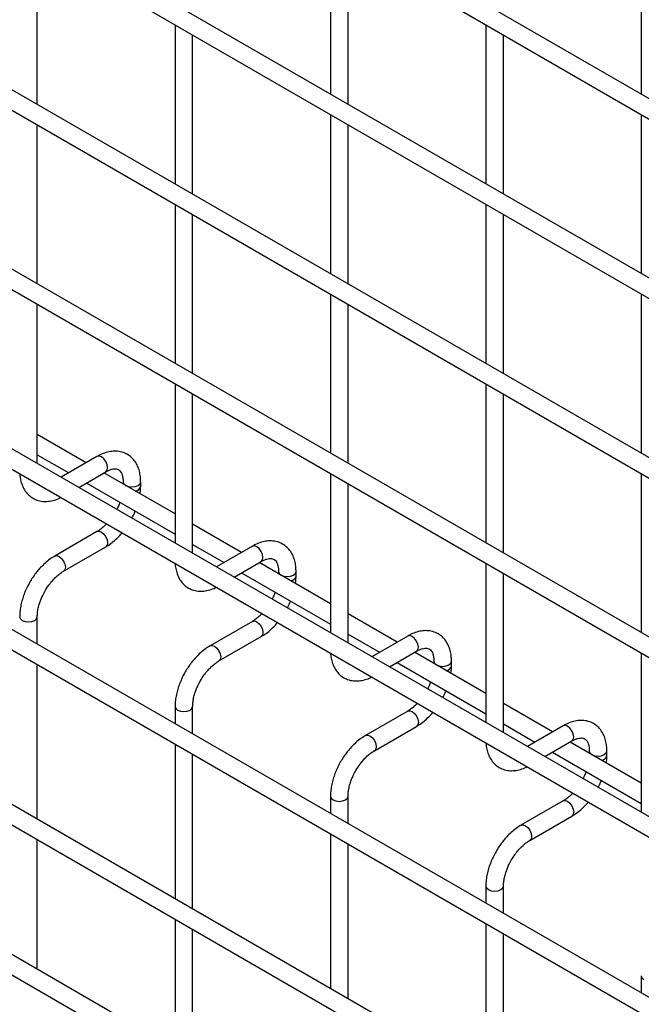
# Model space of a CAD drawing. Header units: inches. Extents: x 0.2 to 10.8, y 0.2 to 8.2.
# Tile 8 of 21: x 9.289 to 9.76, y 3.342 to 4.089. Entities that reach past the tile are written whole.
import ezdxf

# ---------------------------------------------------------------- set-up
doc = ezdxf.new("R2010")
doc.units = ezdxf.units.IN
doc.header["$MEASUREMENT"] = 0

msp = doc.modelspace()

# ---------------------------------------------------------------- linework, layer by layer
for p, q in [((10.45775, 3.62945), (8.81314, 4.57887)), ((8.80647, 4.56732), (10.45108, 3.6179)), ((10.45775, 3.49336), (8.81314, 4.44277)), ((8.80647, 4.43123), (10.45108, 3.48181)), ((10.45775, 3.35727), (8.81314, 4.30668)), ((8.80647, 4.29514), (10.45108, 3.34572)), ((10.45775, 3.22118), (8.81314, 4.17059)), ((8.80647, 4.15905), (10.45108, 3.20963)), ((9.52439, 4.15287), (9.52439, 4.03218)), ((9.76009, 4.1529), (9.76009, 4.0322)), ((9.30202, 4.02446), (9.30202, 4.14515)), ((9.53772, 4.02448), (9.53772, 4.14518)), ((9.40653, 4.08482), (9.40653, 3.96412)), ((9.64224, 4.08484), (9.64224, 3.96415)), ((9.41987, 3.95643), (9.41987, 4.07712)), ((9.65557, 3.95645), (9.65557, 4.07714)), ((10.45775, 3.08509), (8.81314, 4.0345)), ((8.80647, 4.02296), (10.45108, 3.07354)), ((9.52439, 4.01678), (9.52439, 3.89609)), ((9.76009, 4.01681), (9.76009, 3.89611)), ((9.30202, 3.88837), (9.30202, 4.00906)), ((9.53772, 3.88839), (9.53772, 4.00909)), ((9.40653, 3.94873), (9.40653, 3.82803)), ((9.64224, 3.94875), (9.64224, 3.82806)), ((9.41987, 3.82034), (9.41987, 3.94103)), ((9.65557, 3.82036), (9.65557, 3.94105)), ((10.45775, 2.94802), (8.81314, 3.89743)), ((8.80647, 3.88589), (10.45108, 2.93647)), ((9.52439, 3.88069), (9.52439, 3.76)), ((9.76009, 3.88072), (9.76009, 3.76002)), ((9.30202, 3.75228), (9.30202, 3.87297)), ((9.53772, 3.7523), (9.53772, 3.873)), ((9.40653, 3.81264), (9.40653, 3.69194)), ((9.64224, 3.81266), (9.64224, 3.69197)), ((9.41987, 3.68425), (9.41987, 3.80494)), ((9.65557, 3.68427), (9.65557, 3.80496)), ((9.33918, 3.75284), (9.30202, 3.7743)), ((9.30202, 3.7589), (9.32585, 3.74514)), ((9.34729, 3.75752), (9.32011, 3.74183)), ((8.80647, 3.7532), (10.45108, 2.80378)), ((9.33345, 3.73414), (9.35396, 3.74597)), ((9.40653, 3.71396), (9.35252, 3.74514)), ((9.52439, 3.7446), (9.52439, 3.62391)), ((9.76009, 3.74463), (9.76009, 3.62393)), ((9.33918, 3.73745), (9.40653, 3.69856)), ((9.36711, 3.73837), (9.36711, 3.73672)), ((9.38045, 3.7349), (9.38045, 3.73837)), ((9.53772, 3.61621), (9.53772, 3.73691)), ((9.45703, 3.68481), (9.41987, 3.70626)), ((9.34729, 3.70057), (9.31529, 3.6821)), ((9.32196, 3.67055), (9.35396, 3.68902)), ((9.41987, 3.69087), (9.4437, 3.67711)), ((9.46514, 3.68949), (9.43796, 3.6738)), ((10.31388, 2.89838), (8.94837, 3.68668)), ((9.4513, 3.6661), (9.47181, 3.67794)), ((9.52439, 3.64593), (9.47037, 3.67711)), ((9.64224, 3.67657), (9.64224, 3.55588)), ((9.45703, 3.66941), (9.52439, 3.63053)), ((9.48496, 3.67034), (9.48496, 3.66868)), ((9.4983, 3.66687), (9.4983, 3.67034)), ((9.65557, 3.54818), (9.65557, 3.66887)), ((10.45775, 2.70158), (8.81314, 3.65099)), ((8.80647, 3.63944), (10.45108, 2.69003)), ((9.30202, 3.61521), (9.30202, 3.63601)), ((9.57489, 3.61677), (9.53772, 3.63823)), ((9.46514, 3.63253), (9.43314, 3.61406)), ((9.43981, 3.60252), (9.47181, 3.62099)), ((9.53772, 3.62283), (9.56155, 3.60908)), ((9.58299, 3.62145), (9.55582, 3.60577)), ((9.56915, 3.59807), (9.58966, 3.60991)), ((9.64224, 3.57789), (9.58822, 3.60908)), ((9.76009, 3.60854), (9.76009, 3.48784)), ((9.30202, 3.48252), (9.30202, 3.59981)), ((9.57489, 3.60138), (9.64224, 3.5625)), ((9.60282, 3.60231), (9.60282, 3.60065)), ((9.61615, 3.59884), (9.61615, 3.60231)), ((9.69274, 3.54874), (9.65557, 3.5702)), ((9.40653, 3.56797), (9.40653, 3.55487)), ((9.41987, 3.54717), (9.41987, 3.56797)), ((9.58299, 3.5645), (9.551, 3.54603)), ((9.65557, 3.5548), (9.6794, 3.54104)), ((9.70084, 3.55342), (9.67367, 3.53773)), ((9.55766, 3.53448), (9.58966, 3.55295)), ((9.40653, 3.53948), (9.40653, 3.42218)), ((9.687, 3.53003), (9.70751, 3.54187)), ((9.76009, 3.50986), (9.70607, 3.54104)), ((9.41987, 3.41449), (9.41987, 3.53178)), ((9.69274, 3.53334), (9.76009, 3.49446)), ((9.72067, 3.53427), (9.72067, 3.53262)), ((9.734, 3.5308), (9.734, 3.53427)), ((9.52439, 3.49994), (9.52439, 3.48684)), ((9.53772, 3.47914), (9.53772, 3.49994)), ((9.70084, 3.49647), (9.66885, 3.47799)), ((9.67551, 3.46645), (9.70751, 3.48492)), ((9.52439, 3.47144), (9.52439, 3.35415)), ((9.30202, 3.37036), (9.30202, 3.46712)), ((9.53772, 3.34645), (9.53772, 3.46374)), ((9.64224, 3.43191), (9.64224, 3.4188)), ((9.65557, 3.41111), (9.65557, 3.43191)), ((9.40653, 3.40679), (9.40653, 3.30843)), ((9.41987, 3.30233), (9.41987, 3.39909)), ((9.64224, 3.40341), (9.64224, 3.28612)), ((9.65557, 3.27842), (9.65557, 3.39571)), ((9.30159, 3.36901), (9.30202, 3.37036)), ((9.76009, 3.36387), (9.76009, 3.35077))]:
    msp.add_line(p, q)
at = {"flags": 128}
for points in [[(9.35396, 3.74597), (9.35396, 3.74597), (9.35498, 3.74715), (9.35534, 3.74903), (9.35498, 3.75132), (9.35396, 3.75367), (9.35243, 3.75574), (9.35062, 3.75719), (9.34882, 3.75782), (9.34729, 3.75752)], [(9.36711, 3.73836), (9.36762, 3.7369), (9.36907, 3.73565), (9.37123, 3.73482), (9.37378, 3.73453), (9.37633, 3.73482), (9.37849, 3.73565), (9.37994, 3.7369), (9.38045, 3.73835)], [(9.34729, 3.70057), (9.34882, 3.70086), (9.35062, 3.70024), (9.35243, 3.69878), (9.35396, 3.69672), (9.35498, 3.69436), (9.35534, 3.69207), (9.35498, 3.6902), (9.35396, 3.68902), (9.35396, 3.68902)], [(9.47181, 3.67794), (9.47181, 3.67794), (9.47283, 3.67912), (9.47319, 3.68099), (9.47283, 3.68328), (9.47181, 3.68564), (9.47028, 3.6877), (9.46847, 3.68916), (9.46667, 3.68978), (9.46514, 3.68949)], [(9.31526, 3.68208), (9.31529, 3.6821), (9.31682, 3.68239), (9.31863, 3.68177), (9.32043, 3.68031), (9.32196, 3.67825), (9.32298, 3.67589), (9.32334, 3.6736)], [(9.32334, 3.6736), (9.32298, 3.67173), (9.32196, 3.67055), (9.32194, 3.67054)], [(9.48496, 3.67033), (9.48547, 3.66887), (9.48692, 3.66762), (9.48908, 3.66679), (9.49163, 3.66649), (9.49418, 3.66679), (9.49635, 3.66762), (9.49779, 3.66887), (9.4983, 3.67032)], [(9.28868, 3.63603), (9.28868, 3.63601), (9.28919, 3.63454), (9.29064, 3.63329)], [(9.29064, 3.63329), (9.2928, 3.63245), (9.29535, 3.63216), (9.2979, 3.63245), (9.30006, 3.63329), (9.30151, 3.63454), (9.30202, 3.63601), (9.30202, 3.63603)], [(9.46514, 3.63253), (9.46667, 3.63283), (9.46847, 3.6322), (9.47028, 3.63075), (9.47181, 3.62868), (9.47283, 3.62633), (9.47319, 3.62404), (9.47283, 3.62216), (9.47181, 3.62099), (9.47181, 3.62099)], [(9.58966, 3.60991), (9.58966, 3.60991), (9.59068, 3.61108), (9.59104, 3.61296), (9.59068, 3.61525), (9.58966, 3.6176), (9.58813, 3.61967), (9.58632, 3.62112), (9.58452, 3.62175), (9.58299, 3.62145)], [(9.43311, 3.61404), (9.43314, 3.61406), (9.43467, 3.61436), (9.43648, 3.61373), (9.43828, 3.61228), (9.43981, 3.61021), (9.44083, 3.60786), (9.44119, 3.60557)], [(9.44119, 3.60557), (9.44083, 3.60369), (9.43981, 3.60252), (9.43979, 3.6025)], [(9.60282, 3.60229), (9.60332, 3.60083), (9.60477, 3.59959), (9.60693, 3.59875), (9.60948, 3.59846), (9.61203, 3.59875), (9.6142, 3.59959), (9.61564, 3.60083), (9.61615, 3.60228)], [(9.40653, 3.568), (9.40653, 3.56797), (9.40704, 3.5665), (9.40849, 3.56525)], [(9.40849, 3.56525), (9.41065, 3.56442), (9.4132, 3.56413), (9.41575, 3.56442), (9.41792, 3.56525), (9.41936, 3.5665), (9.41987, 3.56797), (9.41987, 3.56799)], [(9.58299, 3.5645), (9.58452, 3.5648), (9.58632, 3.56417), (9.58813, 3.56271), (9.58966, 3.56065), (9.59068, 3.55829), (9.59104, 3.556), (9.59068, 3.55413), (9.58966, 3.55295), (9.58966, 3.55295)], [(9.70751, 3.54187), (9.70751, 3.54187), (9.70853, 3.54305), (9.70889, 3.54492), (9.70853, 3.54721), (9.70751, 3.54957), (9.70598, 3.55163), (9.70418, 3.55309), (9.70237, 3.55372), (9.70084, 3.55342)], [(9.55097, 3.54601), (9.55099, 3.54603), (9.55252, 3.54633), (9.55433, 3.5457), (9.55613, 3.54424), (9.55766, 3.54218), (9.55868, 3.53982), (9.55904, 3.53753)], [(9.55904, 3.53753), (9.55868, 3.53566), (9.55766, 3.53448), (9.55764, 3.53447)], [(9.72067, 3.53426), (9.72117, 3.5328), (9.72262, 3.53155), (9.72478, 3.53072), (9.72733, 3.53042), (9.72988, 3.53072), (9.73205, 3.53155), (9.73349, 3.5328), (9.734, 3.53425)], [(9.52439, 3.49996), (9.52439, 3.49994), (9.52489, 3.49847), (9.52634, 3.49722)], [(9.52634, 3.49722), (9.5285, 3.49638), (9.53105, 3.49609), (9.5336, 3.49638), (9.53577, 3.49722), (9.53721, 3.49847), (9.53772, 3.49994), (9.53772, 3.49996)], [(9.70084, 3.49647), (9.70237, 3.49676), (9.70418, 3.49614), (9.70598, 3.49468), (9.70751, 3.49262), (9.70853, 3.49026), (9.70889, 3.48797), (9.70853, 3.48609), (9.70751, 3.48492), (9.70751, 3.48492)], [(9.66882, 3.47798), (9.66885, 3.47799), (9.67038, 3.47829), (9.67218, 3.47766), (9.67398, 3.47621), (9.67551, 3.47415), (9.67653, 3.47179), (9.67689, 3.4695)], [(9.67689, 3.4695), (9.67653, 3.46762), (9.67551, 3.46645), (9.67549, 3.46644)], [(9.64224, 3.43193), (9.64224, 3.43191), (9.64274, 3.43043), (9.64419, 3.42918)], [(9.64419, 3.42918), (9.64635, 3.42835), (9.6489, 3.42806), (9.65145, 3.42835), (9.65362, 3.42918), (9.65506, 3.43043), (9.65557, 3.43191), (9.65557, 3.43193)], [(9.76009, 3.3639), (9.76009, 3.36387), (9.7606, 3.3624), (9.76204, 3.36115)]]:
    msp.add_lwpolyline(points, dxfattribs=at)
for centre in [(9.37602, 3.73588), (9.49387, 3.66785), (9.61173, 3.59982), (9.72958, 3.53178)]:
    msp.add_arc(centre, 0.00454, 274.62896, 347.23497)
for points, knots in [([(9.38039, 3.73835), (9.38039, 3.73934), (9.38039, 3.74179), (9.37979, 3.7455), (9.37861, 3.74943), (9.3768, 3.75302), (9.37433, 3.7562), (9.37118, 3.75881), (9.36732, 3.76071), (9.36303, 3.76164), (9.35854, 3.76158), (9.35412, 3.76063), (9.35034, 3.75924), (9.3481, 3.75791), (9.3473, 3.75744)], [0, 0, 0, 0, 0.055567, 0.138504, 0.222425, 0.30696, 0.392199, 0.479244, 0.570497, 0.669499, 0.760713, 0.85404, 0.947565, 1, 1, 1, 1]), ([(9.35395, 3.74595), (9.35466, 3.74634), (9.35619, 3.74718), (9.35833, 3.74791), (9.36031, 3.74827), (9.36196, 3.74823), (9.36335, 3.74784), (9.36443, 3.74714), (9.36548, 3.74585), (9.36636, 3.74404), (9.36692, 3.74157), (9.36718, 3.73962), (9.36711, 3.73843), (9.3671, 3.73837)], [0, 0, 0, 0, 0.076428, 0.164725, 0.254558, 0.348532, 0.453621, 0.589733, 0.695706, 0.796658, 0.895931, 0.994242, 1, 1, 1, 1]), ([(9.28878, 3.74452), (9.28879, 3.7443), (9.28881, 3.74261), (9.28935, 3.73964), (9.2905, 3.73569), (9.29231, 3.73208), (9.29476, 3.72889), (9.2979, 3.72626), (9.30175, 3.72433), (9.30604, 3.72339), (9.31052, 3.72341), (9.31494, 3.72436), (9.31814, 3.72544), (9.31979, 3.72638), (9.32001, 3.7265)], [0, 0, 0, 0, 0.013723, 0.10406, 0.195472, 0.287558, 0.380399, 0.475166, 0.574431, 0.682027, 0.781307, 0.88292, 0.98483, 1, 1, 1, 1]), ([(9.38004, 3.72925), (9.38023, 3.7307), (9.38047, 3.73261), (9.38041, 3.73443), (9.38039, 3.73488)], [0, 0, 0, 0, 0.751133, 1, 1, 1, 1]), ([(9.36466, 3.72274), (9.36458, 3.72249), (9.36416, 3.7213), (9.3634, 3.71952), (9.3626, 3.71804), (9.3623, 3.71748)], [0, 0, 0, 0, 0.138837, 0.673422, 1, 1, 1, 1]), ([(9.37383, 3.71082), (9.37449, 3.71202), (9.37541, 3.71372), (9.37613, 3.71548), (9.37634, 3.71599)], [0, 0, 0, 0, 0.707249, 1, 1, 1, 1]), ([(9.35461, 3.70652), (9.35394, 3.70583), (9.35246, 3.70431), (9.3501, 3.7024), (9.3483, 3.70111), (9.3474, 3.70065), (9.34729, 3.70059)], [0, 0, 0, 0, 0.278956, 0.614263, 0.955326, 1, 1, 1, 1]), ([(9.35394, 3.6891), (9.35455, 3.68943), (9.35652, 3.6905), (9.35962, 3.69288), (9.3631, 3.69604), (9.36532, 3.69835), (9.36634, 3.69962), (9.36641, 3.69971)], [0, 0, 0, 0, 0.135479, 0.439426, 0.721927, 0.979873, 1, 1, 1, 1]), ([(9.49824, 3.67032), (9.49824, 3.6713), (9.49824, 3.67376), (9.49764, 3.67746), (9.49646, 3.68139), (9.49465, 3.68499), (9.49218, 3.68816), (9.48904, 3.69078), (9.48517, 3.69268), (9.48088, 3.6936), (9.47639, 3.69355), (9.47197, 3.6926), (9.46819, 3.6912), (9.46596, 3.68988), (9.46515, 3.6894)], [0, 0, 0, 0, 0.055567, 0.138504, 0.222425, 0.30696, 0.392199, 0.479244, 0.570497, 0.669499, 0.760713, 0.85404, 0.947565, 1, 1, 1, 1]), ([(9.3153, 3.68202), (9.31475, 3.68172), (9.31282, 3.68068), (9.30975, 3.67833), (9.30622, 3.67519), (9.3033, 3.67205), (9.30078, 3.66895), (9.29851, 3.6658), (9.29711, 3.66347), (9.29639, 3.66228)], [0, 0, 0, 0, 0.07606, 0.263025, 0.437356, 0.597789, 0.719605, 0.857445, 1, 1, 1, 1]), ([(9.4718, 3.67791), (9.47251, 3.6783), (9.47404, 3.67915), (9.47618, 3.67987), (9.47816, 3.68024), (9.47982, 3.68019), (9.4812, 3.67981), (9.48228, 3.67911), (9.48334, 3.67782), (9.48421, 3.676), (9.48477, 3.67354), (9.48503, 3.67159), (9.48496, 3.6704), (9.48495, 3.67033)], [0, 0, 0, 0, 0.076428, 0.164725, 0.254558, 0.348532, 0.453621, 0.589733, 0.695706, 0.796658, 0.895931, 0.994242, 1, 1, 1, 1]), ([(9.40663, 3.67649), (9.40664, 3.67627), (9.40666, 3.67458), (9.4072, 3.67161), (9.40835, 3.66766), (9.41016, 3.66405), (9.41261, 3.66086), (9.41575, 3.65823), (9.4196, 3.6563), (9.42389, 3.65535), (9.42837, 3.65537), (9.4328, 3.65632), (9.43599, 3.6574), (9.43764, 3.65834), (9.43786, 3.65847)], [0, 0, 0, 0, 0.013723, 0.10406, 0.195472, 0.287558, 0.380399, 0.475166, 0.574431, 0.682027, 0.781307, 0.88292, 0.98483, 1, 1, 1, 1]), ([(9.30794, 3.65561), (9.30887, 3.65712), (9.31017, 3.65923), (9.31234, 3.66206), (9.31427, 3.66431), (9.31663, 3.66666), (9.3191, 3.66869), (9.32092, 3.66999), (9.32184, 3.67046), (9.32195, 3.67052)], [0, 0, 0, 0, 0.233129, 0.327944, 0.483213, 0.641195, 0.806921, 0.975516, 1, 1, 1, 1]), ([(9.49789, 3.66122), (9.49808, 3.66266), (9.49832, 3.66458), (9.49826, 3.6664), (9.49824, 3.66685)], [0, 0, 0, 0, 0.751133, 1, 1, 1, 1]), ([(9.29639, 3.66228), (9.29537, 3.66039), (9.29393, 3.65773), (9.29222, 3.65366), (9.29097, 3.65017), (9.28982, 3.64602), (9.28904, 3.64175), (9.28866, 3.63837), (9.28872, 3.6365), (9.28874, 3.63603)], [0, 0, 0, 0, 0.221131, 0.31129, 0.45988, 0.612568, 0.774969, 0.943008, 1, 1, 1, 1]), ([(9.30204, 3.63602), (9.30206, 3.637), (9.30211, 3.63903), (9.3027, 3.64249), (9.30359, 3.64583), (9.30469, 3.64893), (9.30604, 3.65212), (9.30724, 3.65432), (9.30794, 3.65561)], [0, 0, 0, 0, 0.1694044, 0.3524361, 0.5340976, 0.6676089, 0.8056542, 1, 1, 1, 1]), ([(9.48252, 3.6547), (9.48243, 3.65446), (9.48201, 3.65327), (9.48125, 3.65149), (9.48045, 3.65001), (9.48015, 3.64944)], [0, 0, 0, 0, 0.138837, 0.673422, 1, 1, 1, 1]), ([(9.49168, 3.64279), (9.49234, 3.64399), (9.49326, 3.64569), (9.49398, 3.64745), (9.49419, 3.64796)], [0, 0, 0, 0, 0.7072491, 1, 1, 1, 1]), ([(9.47247, 3.63849), (9.47179, 3.6378), (9.47031, 3.63628), (9.46795, 3.63436), (9.46615, 3.63307), (9.46525, 3.63261), (9.46515, 3.63256)], [0, 0, 0, 0, 0.2789557, 0.6142635, 0.9553255, 1, 1, 1, 1]), ([(9.4718, 3.62107), (9.4724, 3.6214), (9.47437, 3.62246), (9.47748, 3.62485), (9.48095, 3.628), (9.48318, 3.63032), (9.48419, 3.63158), (9.48427, 3.63167)], [0, 0, 0, 0, 0.1354788, 0.4394257, 0.7219268, 0.9798731, 1, 1, 1, 1]), ([(9.61609, 3.60229), (9.61609, 3.60327), (9.61609, 3.60573), (9.61549, 3.60943), (9.61431, 3.61336), (9.6125, 3.61696), (9.61004, 3.62013), (9.60689, 3.62274), (9.60302, 3.62465), (9.59873, 3.62557), (9.59424, 3.62551), (9.58982, 3.62456), (9.58604, 3.62317), (9.58381, 3.62185), (9.583, 3.62137)], [0, 0, 0, 0, 0.055567, 0.138504, 0.222425, 0.30696, 0.392199, 0.479244, 0.570497, 0.669499, 0.760713, 0.85404, 0.947565, 1, 1, 1, 1]), ([(9.43316, 3.61398), (9.4326, 3.61368), (9.43068, 3.61265), (9.4276, 3.6103), (9.42407, 3.60715), (9.42115, 3.60402), (9.41863, 3.60091), (9.41636, 3.59776), (9.41496, 3.59543), (9.41424, 3.59425)], [0, 0, 0, 0, 0.07606, 0.263025, 0.437356, 0.597789, 0.719605, 0.857445, 1, 1, 1, 1]), ([(9.52449, 3.60846), (9.52449, 3.60823), (9.52451, 3.60654), (9.52505, 3.60357), (9.5262, 3.59962), (9.52801, 3.59601), (9.53046, 3.59283), (9.5336, 3.59019), (9.53745, 3.58827), (9.54174, 3.58732), (9.54622, 3.58734), (9.55065, 3.58829), (9.55384, 3.58937), (9.55549, 3.59031), (9.55571, 3.59043)], [0, 0, 0, 0, 0.013723, 0.10406, 0.195472, 0.287558, 0.380399, 0.475166, 0.574431, 0.682027, 0.781307, 0.88292, 0.98483, 1, 1, 1, 1]), ([(9.58965, 3.60988), (9.59036, 3.61027), (9.59189, 3.61111), (9.59403, 3.61184), (9.59601, 3.6122), (9.59767, 3.61216), (9.59905, 3.61177), (9.60013, 3.61107), (9.60119, 3.60978), (9.60206, 3.60797), (9.60262, 3.6055), (9.60288, 3.60355), (9.60281, 3.60237), (9.6028, 3.6023)], [0, 0, 0, 0, 0.076428, 0.164725, 0.254558, 0.348532, 0.453621, 0.589733, 0.695706, 0.796658, 0.895931, 0.994242, 1, 1, 1, 1]), ([(9.42579, 3.58758), (9.42672, 3.58908), (9.42802, 3.59119), (9.43019, 3.59403), (9.43212, 3.59627), (9.43449, 3.59863), (9.43695, 3.60066), (9.43877, 3.60196), (9.43969, 3.60243), (9.4398, 3.60249)], [0, 0, 0, 0, 0.233129, 0.3279445, 0.4832131, 0.6411945, 0.806921, 0.975516, 1, 1, 1, 1]), ([(9.61575, 3.59319), (9.61593, 3.59463), (9.61618, 3.59655), (9.61611, 3.59836), (9.61609, 3.59882)], [0, 0, 0, 0, 0.751133, 1, 1, 1, 1]), ([(9.41424, 3.59425), (9.41322, 3.59236), (9.41178, 3.58969), (9.41007, 3.58563), (9.40882, 3.58213), (9.40767, 3.57798), (9.40689, 3.57371), (9.40651, 3.57033), (9.40657, 3.56847), (9.40659, 3.568)], [0, 0, 0, 0, 0.2211311, 0.3112903, 0.45988, 0.6125684, 0.7749694, 0.9430079, 1, 1, 1, 1]), ([(9.41989, 3.56799), (9.41991, 3.56896), (9.41996, 3.57099), (9.42055, 3.57445), (9.42144, 3.5778), (9.42254, 3.5809), (9.42389, 3.58408), (9.42509, 3.58629), (9.42579, 3.58758)], [0, 0, 0, 0, 0.169404, 0.352436, 0.534098, 0.667609, 0.805654, 1, 1, 1, 1]), ([(9.60037, 3.58667), (9.60028, 3.58642), (9.59986, 3.58523), (9.5991, 3.58345), (9.59831, 3.58197), (9.598, 3.58141)], [0, 0, 0, 0, 0.138837, 0.673422, 1, 1, 1, 1]), ([(9.60953, 3.57475), (9.61019, 3.57595), (9.61111, 3.57765), (9.61183, 3.57941), (9.61204, 3.57993)], [0, 0, 0, 0, 0.7072491, 1, 1, 1, 1]), ([(9.59032, 3.57045), (9.58964, 3.56976), (9.58816, 3.56824), (9.5858, 3.56633), (9.584, 3.56504), (9.5831, 3.56458), (9.583, 3.56452)], [0, 0, 0, 0, 0.2789557, 0.6142635, 0.9553255, 1, 1, 1, 1]), ([(9.58965, 3.55304), (9.59025, 3.55336), (9.59222, 3.55443), (9.59533, 3.55681), (9.5988, 3.55997), (9.60103, 3.56228), (9.60204, 3.56355), (9.60212, 3.56364)], [0, 0, 0, 0, 0.135479, 0.439426, 0.721927, 0.979873, 1, 1, 1, 1]), ([(9.73395, 3.53425), (9.73395, 3.53524), (9.73394, 3.53769), (9.73334, 3.5414), (9.73216, 3.54532), (9.73035, 3.54892), (9.72789, 3.55209), (9.72474, 3.55471), (9.72088, 3.55661), (9.71658, 3.55753), (9.71209, 3.55748), (9.70768, 3.55653), (9.70389, 3.55514), (9.70166, 3.55381), (9.70085, 3.55334)], [0, 0, 0, 0, 0.055567, 0.138504, 0.222425, 0.30696, 0.392199, 0.479244, 0.570497, 0.669499, 0.760713, 0.85404, 0.947565, 1, 1, 1, 1]), ([(9.55101, 3.54595), (9.55045, 3.54565), (9.54853, 3.54462), (9.54545, 3.54226), (9.54192, 3.53912), (9.539, 3.53599), (9.53648, 3.53288), (9.53421, 3.52973), (9.53281, 3.5274), (9.53209, 3.52621)], [0, 0, 0, 0, 0.07606, 0.263025, 0.437356, 0.597789, 0.719605, 0.857445, 1, 1, 1, 1]), ([(9.64234, 3.54042), (9.64234, 3.5402), (9.64236, 3.53851), (9.64291, 3.53554), (9.64405, 3.53159), (9.64586, 3.52798), (9.64831, 3.52479), (9.65145, 3.52216), (9.6553, 3.52023), (9.65959, 3.51929), (9.66408, 3.51931), (9.6685, 3.52025), (9.67169, 3.52133), (9.67334, 3.52228), (9.67356, 3.5224)], [0, 0, 0, 0, 0.013723, 0.10406, 0.195472, 0.287558, 0.380399, 0.475166, 0.574431, 0.682027, 0.781307, 0.88292, 0.98483, 1, 1, 1, 1]), ([(9.7075, 3.54185), (9.70821, 3.54224), (9.70974, 3.54308), (9.71188, 3.54381), (9.71386, 3.54417), (9.71552, 3.54413), (9.71691, 3.54374), (9.71798, 3.54304), (9.71904, 3.54175), (9.71991, 3.53994), (9.72047, 3.53747), (9.72073, 3.53552), (9.72066, 3.53433), (9.72066, 3.53427)], [0, 0, 0, 0, 0.076428, 0.164725, 0.254558, 0.348532, 0.453621, 0.589733, 0.695706, 0.796658, 0.895931, 0.994242, 1, 1, 1, 1]), ([(9.54364, 3.51955), (9.54457, 3.52105), (9.54587, 3.52316), (9.54805, 3.526), (9.54997, 3.52824), (9.55234, 3.53059), (9.5548, 3.53262), (9.55662, 3.53393), (9.55754, 3.5344), (9.55766, 3.53445)], [0, 0, 0, 0, 0.233129, 0.3279445, 0.4832131, 0.6411945, 0.806921, 0.975516, 1, 1, 1, 1]), ([(9.7336, 3.52515), (9.73378, 3.52659), (9.73403, 3.52851), (9.73396, 3.53033), (9.73395, 3.53078)], [0, 0, 0, 0, 0.751133, 1, 1, 1, 1]), ([(9.53209, 3.52621), (9.53107, 3.52432), (9.52963, 3.52166), (9.52792, 3.51759), (9.52667, 3.5141), (9.52552, 3.50995), (9.52475, 3.50568), (9.52436, 3.5023), (9.52443, 3.50043), (9.52444, 3.49996)], [0, 0, 0, 0, 0.2211311, 0.3112903, 0.45988, 0.6125684, 0.7749694, 0.9430079, 1, 1, 1, 1]), ([(9.53774, 3.49995), (9.53776, 3.50093), (9.53781, 3.50296), (9.5384, 3.50642), (9.53929, 3.50977), (9.54039, 3.51286), (9.54174, 3.51605), (9.54294, 3.51826), (9.54364, 3.51955)], [0, 0, 0, 0, 0.169404, 0.352436, 0.534098, 0.667609, 0.805654, 1, 1, 1, 1]), ([(9.71822, 3.51863), (9.71813, 3.51839), (9.71771, 3.5172), (9.71695, 3.51542), (9.71616, 3.51394), (9.71586, 3.51338)], [0, 0, 0, 0, 0.138837, 0.673422, 1, 1, 1, 1]), ([(9.72739, 3.50672), (9.72804, 3.50792), (9.72896, 3.50962), (9.72968, 3.51138), (9.7299, 3.51189)], [0, 0, 0, 0, 0.7072491, 1, 1, 1, 1]), ([(9.70817, 3.50242), (9.7075, 3.50173), (9.70602, 3.50021), (9.70365, 3.4983), (9.70185, 3.497), (9.70095, 3.49654), (9.70085, 3.49649)], [0, 0, 0, 0, 0.278956, 0.614263, 0.955326, 1, 1, 1, 1]), ([(9.7075, 3.485), (9.7081, 3.48533), (9.71007, 3.4864), (9.71318, 3.48878), (9.71665, 3.49194), (9.71888, 3.49425), (9.71989, 3.49551), (9.71997, 3.49561)], [0, 0, 0, 0, 0.1354788, 0.4394257, 0.7219268, 0.9798731, 1, 1, 1, 1]), ([(9.66886, 3.47791), (9.6683, 3.47761), (9.66638, 3.47658), (9.6633, 3.47423), (9.65977, 3.47108), (9.65686, 3.46795), (9.65434, 3.46484), (9.65207, 3.4617), (9.65066, 3.45936), (9.64995, 3.45818)], [0, 0, 0, 0, 0.07606, 0.263025, 0.437356, 0.597789, 0.719605, 0.857445, 1, 1, 1, 1]), ([(9.66149, 3.45151), (9.66242, 3.45301), (9.66372, 3.45512), (9.6659, 3.45796), (9.66782, 3.4602), (9.67019, 3.46256), (9.67265, 3.46459), (9.67447, 3.46589), (9.67539, 3.46636), (9.67551, 3.46642)], [0, 0, 0, 0, 0.233129, 0.3279445, 0.4832131, 0.6411945, 0.806921, 0.975516, 1, 1, 1, 1]), ([(9.64995, 3.45818), (9.64892, 3.45629), (9.64748, 3.45363), (9.64578, 3.44956), (9.64452, 3.44606), (9.64337, 3.44191), (9.6426, 3.43765), (9.64222, 3.43427), (9.64228, 3.4324), (9.64229, 3.43193)], [0, 0, 0, 0, 0.2211311, 0.3112903, 0.45988, 0.6125684, 0.7749694, 0.9430079, 1, 1, 1, 1]), ([(9.65559, 3.43192), (9.65561, 3.4329), (9.65566, 3.43492), (9.65626, 3.43838), (9.65714, 3.44173), (9.65824, 3.44483), (9.65959, 3.44802), (9.66079, 3.45022), (9.66149, 3.45151)], [0, 0, 0, 0, 0.169404, 0.352436, 0.534098, 0.667609, 0.805654, 1, 1, 1, 1])]:
    msp.add_open_spline(points, degree=3, knots=knots)

doc.saveas('drawing.dxf')
